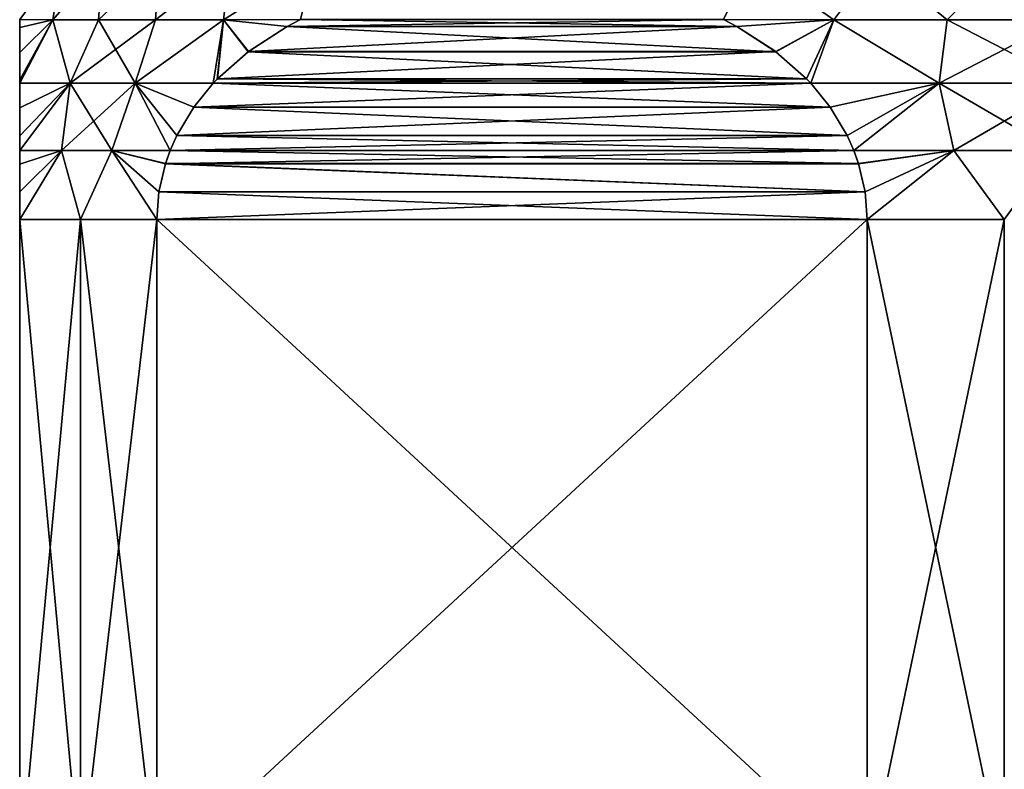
# Model space of a CAD drawing. Header units: metres. Extents: x -90 to 90, y -123 to 74.
# Tile 118 of 131: x 48 to 60, y 29 to 38. Entities that reach past the tile are written whole.
import ezdxf

# ---------------------------------------------------------------- set-up
doc = ezdxf.new("R2010")
doc.units = ezdxf.units.M
doc.layers.add('solid_11662012', color=7, linetype='CONTINUOUS')

msp = doc.modelspace()

# ---------------------------------------------------------------- linework, layer by layer
at = {"layer": 'solid_11662012'}
for points in [[(48.514046, 39.139915, 3.077652), (48, 38.441647, 2.97503), (48.403336, 38.43729, 4.292868)], [(48.403313, 38.43729, -4.292806), (48, 38.441654, -2.975018), (48.514046, 39.139915, -3.077652)], [(48.403313, 38.43729, -4.292806), (48.514046, 39.139915, -3.077652), (49.014023, 39.139915, -4.550541)], [(48.959484, 38.43729, -5.569409), (48.403313, 38.43729, -4.292806), (49.014023, 39.139915, -4.550541)], [(49.014023, 39.139915, 4.550541), (48.403336, 38.43729, 4.292868), (48.959526, 38.43729, 5.569492)], [(49.014023, 39.139915, 4.550541), (48.514046, 39.139915, 3.077652), (48.403336, 38.43729, 4.292868)], [(48.959484, 38.43729, -5.569409), (49.014023, 39.139915, -4.550541), (49.701973, 39.139915, -5.945568)], [(49.655659, 38.43729, -6.775388), (48.959484, 38.43729, -5.569409), (49.701973, 39.139915, -5.945568)], [(49.701973, 39.139915, 5.945568), (48.959526, 38.43729, 5.569492), (49.655724, 38.43729, 6.775488)], [(49.701973, 39.139915, 5.945568), (49.014023, 39.139915, 4.550541), (48.959526, 38.43729, 5.569492)], [(49.655659, 38.43729, -6.775388), (49.701973, 39.139915, -5.945568), (50.566128, 39.139915, -7.238865)], [(50.483006, 38.43729, -7.895449), (49.655659, 38.43729, -6.775388), (50.566128, 39.139915, -7.238865)], [(50.566128, 39.139915, 7.238865), (49.655724, 38.43729, 6.775488), (50.483101, 38.43729, 7.895562)], [(50.566128, 39.139915, 7.238865), (49.701973, 39.139915, 5.945568), (49.655724, 38.43729, 6.775488)], [(50.483006, 38.43729, -7.895449), (50.566128, 39.139915, -7.238865), (51.591698, 39.139915, -8.408303)], [(51.423359, 38.441551, -8.904679), (50.483006, 38.43729, -7.895449), (51.591698, 39.139915, -8.408303)], [(51.591698, 39.139915, 8.408303), (50.483101, 38.43729, 7.895562), (51.423454, 38.441597, 8.904735)], [(51.591698, 39.139915, 8.408303), (50.566128, 39.139915, 7.238865), (50.483101, 38.43729, 7.895562)], [(56.922348, 39.139915, 11.485955), (56.576584, 38.441578, 11.879896), (57.920441, 38.43729, 12.189616)], [(57.920502, 38.43729, -12.189627), (56.576591, 38.441578, -11.8799), (56.922348, 39.139915, -11.485955)], [(58.447895, 39.139915, 11.789406), (56.922348, 39.139915, 11.485955), (57.920441, 38.43729, 12.189616)], [(57.920502, 38.43729, -12.189627), (56.922348, 39.139915, -11.485955), (58.447895, 39.139915, -11.789406)], [(58.447895, 39.139915, 11.789406), (57.920441, 38.43729, 12.189616), (59.303852, 38.43729, 12.34612)], [(59.303913, 38.43729, -12.346124), (57.920502, 38.43729, -12.189627), (58.447895, 39.139915, -11.789406)], [(60, 39.139915, 11.891136), (58.447895, 39.139915, 11.789406), (59.303852, 38.43729, 12.34612)], [(59.303913, 38.43729, -12.346124), (58.447895, 39.139915, -11.789406), (60, 39.139915, -11.891136)], [(60, 39.139915, 11.891136), (59.303852, 38.43729, 12.34612), (60.696087, 38.43729, 12.346124)], [(60.696148, 38.43729, -12.34612), (59.303913, 38.43729, -12.346124), (60, 39.139915, -11.891136)], [(48, 38.345119, -3.186764), (48, 38.441647, 2.97503), (48, 38.441654, -2.975018)], [(48, 38.345119, -3.186764), (48, 38.441654, -2.975018), (48.403313, 38.43729, -4.292806)], [(48, 38.345432, 3.186112), (48.403336, 38.43729, 4.292868), (48, 38.441647, 2.97503)], [(48, 38.345119, -3.186764), (48, 38.345432, 3.186112), (48, 38.441647, 2.97503)], [(48.613995, 37.664581, 5.659022), (48.403336, 38.43729, 4.292868), (48, 37.664421, 4.203187)], [(48, 37.706257, 4.157689), (48, 37.664421, 4.203187), (48.403336, 38.43729, 4.292868)], [(48, 38.038219, 3.72786), (48, 37.706257, 4.157689), (48.403336, 38.43729, 4.292868)], [(48, 38.345432, 3.186112), (48, 38.038219, 3.72786), (48.403336, 38.43729, 4.292868)], [(48, 37.664429, -4.203179), (48.403313, 38.43729, -4.292806), (48.614025, 37.664581, -5.65909)], [(48, 37.70591, -4.158079), (48.403313, 38.43729, -4.292806), (48, 37.664429, -4.203179)], [(48, 38.037849, -3.728423), (48.403313, 38.43729, -4.292806), (48, 37.70591, -4.158079)], [(48, 38.037849, -3.728423), (48, 38.345119, -3.186764), (48.403313, 38.43729, -4.292806)], [(48.614025, 37.664581, -5.65909), (48.403313, 38.43729, -4.292806), (48.959484, 38.43729, -5.569409)], [(48.613995, 37.664581, 5.659022), (48.959526, 38.43729, 5.569492), (48.403336, 38.43729, 4.292868)], [(49.406715, 37.664581, 7.031928), (48.959526, 38.43729, 5.569492), (48.613995, 37.664581, 5.659022)], [(48.614025, 37.664581, -5.65909), (48.959484, 38.43729, -5.569409), (49.655659, 38.43729, -6.775388)], [(48.614025, 37.664581, -5.65909), (49.655659, 38.43729, -6.775388), (49.406776, 37.664581, -7.03202)], [(49.406715, 37.664581, 7.031928), (49.655724, 38.43729, 6.775488), (48.959526, 38.43729, 5.569492)], [(49.406715, 37.664581, 7.031928), (50.483101, 38.43729, 7.895562), (49.655724, 38.43729, 6.775488)], [(50.359947, 37.664436, 8.290719), (50.483101, 38.43729, 7.895562), (49.406715, 37.664581, 7.031928)], [(49.406776, 37.664581, -7.03202), (49.655659, 38.43729, -6.775388), (50.483006, 38.43729, -7.895449)], [(49.406776, 37.664581, -7.03202), (50.483006, 38.43729, -7.895449), (50.359917, 37.664402, -8.290701)], [(50.409698, 37.716995, -8.319443), (50.359917, 37.664402, -8.290701), (50.483006, 38.43729, -7.895449)], [(50.408417, 37.715675, 8.318703), (50.483101, 38.43729, 7.895562), (50.359947, 37.664436, 8.290719)], [(50.785122, 38.048565, 8.536195), (50.483101, 38.43729, 7.895562), (50.408417, 37.715675, 8.318703)], [(50.787056, 38.050026, -8.53731), (50.409698, 37.716995, -8.319443), (50.483006, 38.43729, -7.895449)], [(51.260483, 38.356373, -8.810644), (50.483006, 38.43729, -7.895449), (51.423359, 38.441551, -8.904679)], [(51.260483, 38.356373, -8.810644), (50.787056, 38.050026, -8.53731), (50.483006, 38.43729, -7.895449)], [(51.258354, 38.355198, 8.809414), (51.423454, 38.441597, 8.904735), (50.483101, 38.43729, 7.895562)], [(50.785122, 38.048565, 8.536195), (51.258354, 38.355198, 8.809414), (50.483101, 38.43729, 7.895562)], [(51.258354, 38.355198, 8.809414), (56.576584, 38.441578, 11.879896), (51.423454, 38.441597, 8.904735)], [(51.258354, 38.355198, 8.809414), (56.741272, 38.355404, 11.97498), (56.576584, 38.441578, 11.879896)], [(56.740376, 38.355896, -11.974462), (51.260483, 38.356373, -8.810644), (51.423359, 38.441551, -8.904679)], [(56.740376, 38.355896, -11.974462), (51.423359, 38.441551, -8.904679), (56.576591, 38.441578, -11.8799)], [(56.741272, 38.355404, 11.97498), (57.920441, 38.43729, 12.189616), (56.576584, 38.441578, 11.879896)], [(56.740376, 38.355896, -11.974462), (56.576591, 38.441578, -11.8799), (57.920502, 38.43729, -12.189627)], [(57.213692, 38.049465, -12.24773), (56.740376, 38.355896, -11.974462), (57.920502, 38.43729, -12.189627)], [(56.741272, 38.355404, 11.97498), (57.214264, 38.04903, 12.24806), (57.920441, 38.43729, 12.189616)], [(57.213692, 38.049465, -12.24773), (57.920502, 38.43729, -12.189627), (57.590759, 37.716526, -12.465431)], [(57.214264, 38.04903, 12.24806), (57.591099, 37.716179, 12.465626), (57.920441, 38.43729, 12.189616)], [(57.590759, 37.716526, -12.465431), (57.920502, 38.43729, -12.189627), (57.640057, 37.664433, -12.493893)], [(57.591099, 37.716179, 12.465626), (57.640053, 37.664436, 12.493891), (57.920441, 38.43729, 12.189616)], [(59.207153, 37.664581, 12.690039), (57.920441, 38.43729, 12.189616), (57.640053, 37.664436, 12.493891)], [(57.640057, 37.664433, -12.493893), (57.920502, 38.43729, -12.189627), (59.207119, 37.664581, -12.690037)], [(59.207153, 37.664581, 12.690039), (59.303852, 38.43729, 12.34612), (57.920441, 38.43729, 12.189616)], [(59.207119, 37.664581, -12.690037), (57.920502, 38.43729, -12.189627), (59.303913, 38.43729, -12.346124)], [(59.207119, 37.664581, -12.690037), (59.303913, 38.43729, -12.346124), (60.696148, 38.43729, -12.34612)], [(59.207119, 37.664581, -12.690037), (60.696148, 38.43729, -12.34612), (60.792847, 37.664581, -12.690039)], [(60.792881, 37.664581, 12.690037), (59.303852, 38.43729, 12.34612), (59.207153, 37.664581, 12.690039)], [(60.792881, 37.664581, 12.690037), (60.696087, 38.43729, 12.346124), (59.303852, 38.43729, 12.34612)], [(48, 38.345119, -3.186764), (48, 38.038219, 3.72786), (48, 38.345432, 3.186112)], [(48, 38.037849, -3.728423), (48, 38.038219, 3.72786), (48, 38.345119, -3.186764)], [(50.785122, 38.048565, 8.536195), (57.214264, 38.04903, 12.24806), (51.258354, 38.355198, 8.809414)], [(56.740376, 38.355896, -11.974462), (50.787056, 38.050026, -8.53731), (51.260483, 38.356373, -8.810644)], [(57.213692, 38.049465, -12.24773), (50.787056, 38.050026, -8.53731), (56.740376, 38.355896, -11.974462)], [(51.258354, 38.355198, 8.809414), (57.214264, 38.04903, 12.24806), (56.741272, 38.355404, 11.97498)], [(50.785122, 38.048565, 8.536195), (50.408417, 37.715675, 8.318703), (57.591099, 37.716179, 12.465626)], [(57.213692, 38.049465, -12.24773), (50.409698, 37.716995, -8.319443), (50.787056, 38.050026, -8.53731)], [(57.213692, 38.049465, -12.24773), (57.590759, 37.716526, -12.465431), (50.409698, 37.716995, -8.319443)], [(50.785122, 38.048565, 8.536195), (57.591099, 37.716179, 12.465626), (57.214264, 38.04903, 12.24806)], [(48, 38.037849, -3.728423), (48, 37.706257, 4.157689), (48, 38.038219, 3.72786)], [(48, 38.037849, -3.728423), (48, 37.70591, -4.158079), (48, 37.706257, 4.157689)], [(48, 37.664429, -4.203179), (48, 37.664421, 4.203187), (48, 37.706257, 4.157689)], [(48, 37.70591, -4.158079), (48, 37.664429, -4.203179), (48, 37.706257, 4.157689)], [(57.640057, 37.664433, -12.493893), (50.359917, 37.664402, -8.290701), (50.409698, 37.716995, -8.319443)], [(50.359947, 37.664436, 8.290719), (57.640053, 37.664436, 12.493891), (57.591099, 37.716179, 12.465626)], [(50.408417, 37.715675, 8.318703), (50.359947, 37.664436, 8.290719), (57.591099, 37.716179, 12.465626)], [(57.590759, 37.716526, -12.465431), (57.640057, 37.664433, -12.493893), (50.409698, 37.716995, -8.319443)], [(48.613995, 37.664581, 5.659022), (48, 36.843399, 4.810639), (48.508575, 36.844002, 5.923413)], [(48.613995, 37.664581, 5.659022), (48, 37.020676, 4.719477), (48, 36.843399, 4.810639)], [(48.613995, 37.664581, 5.659022), (48, 37.364464, 4.483491), (48, 37.020676, 4.719477)], [(48.613995, 37.664581, 5.659022), (48, 37.664421, 4.203187), (48, 37.364464, 4.483491)], [(48.614025, 37.664581, -5.65909), (48.508579, 36.844002, -5.923421), (48, 36.843418, -4.810629)], [(48.614025, 37.664581, -5.65909), (48, 36.843418, -4.810629), (48, 37.020664, -4.719483)], [(48, 37.364204, -4.483704), (48.614025, 37.664581, -5.65909), (48, 37.020664, -4.719483)], [(48, 37.364204, -4.483704), (48, 37.664429, -4.203179), (48.614025, 37.664581, -5.65909)], [(48, 37.364204, -4.483704), (48, 37.664421, 4.203187), (48, 37.664429, -4.203179)], [(48, 37.364204, -4.483704), (48, 37.364464, 4.483491), (48, 37.664421, 4.203187)], [(48.613995, 37.664581, 5.659022), (48.508575, 36.844002, 5.923413), (49.124496, 36.844002, 6.990218)], [(49.406776, 37.664581, -7.03202), (49.124504, 36.844002, -6.990227), (48.508579, 36.844002, -5.923421)], [(48.614025, 37.664581, -5.65909), (49.406776, 37.664581, -7.03202), (48.508579, 36.844002, -5.923421)], [(49.406715, 37.664581, 7.031928), (48.613995, 37.664581, 5.659022), (49.124496, 36.844002, 6.990218)], [(49.406715, 37.664581, 7.031928), (49.124496, 36.844002, 6.990218), (49.833847, 36.843353, 7.986976)], [(49.406776, 37.664581, -7.03202), (49.833881, 36.843441, -7.986995), (49.124504, 36.844002, -6.990227)], [(49.406715, 37.664581, 7.031928), (49.833847, 36.843353, 7.986976), (49.915779, 37.026669, 8.034279)], [(50.122555, 37.372082, 8.15366), (49.406715, 37.664581, 7.031928), (49.915779, 37.026669, 8.034279)], [(50.122555, 37.372082, 8.15366), (50.359947, 37.664436, 8.290719), (49.406715, 37.664581, 7.031928)], [(49.406776, 37.664581, -7.03202), (49.916183, 37.027485, -8.034513), (49.833881, 36.843441, -7.986995)], [(49.406776, 37.664581, -7.03202), (50.123318, 37.373169, -8.154101), (49.916183, 37.027485, -8.034513)], [(49.406776, 37.664581, -7.03202), (50.359917, 37.664402, -8.290701), (50.123318, 37.373169, -8.154101)], [(50.122555, 37.372082, 8.15366), (57.877129, 37.372536, 12.630766), (57.640053, 37.664436, 12.493891)], [(50.122555, 37.372082, 8.15366), (57.640053, 37.664436, 12.493891), (50.359947, 37.664436, 8.290719)], [(57.876926, 37.372822, -12.63065), (50.123318, 37.373169, -8.154101), (50.359917, 37.664402, -8.290701)], [(57.876926, 37.372822, -12.63065), (50.359917, 37.664402, -8.290701), (57.640057, 37.664433, -12.493893)], [(59.207153, 37.664581, 12.690039), (57.640053, 37.664436, 12.493891), (57.877129, 37.372536, 12.630766)], [(57.876926, 37.372822, -12.63065), (57.640057, 37.664433, -12.493893), (59.207119, 37.664581, -12.690037)], [(57.876926, 37.372822, -12.63065), (59.207119, 37.664581, -12.690037), (58.083942, 37.027225, -12.750171)], [(59.207153, 37.664581, 12.690039), (57.877129, 37.372536, 12.630766), (58.084064, 37.026981, 12.75024)], [(59.207119, 37.664581, -12.690037), (58.166134, 36.843403, -12.797624), (58.083942, 37.027225, -12.750171)], [(59.207153, 37.664581, 12.690039), (58.084064, 37.026981, 12.75024), (58.166134, 36.843403, 12.797624)], [(59.207153, 37.664581, 12.690039), (58.166134, 36.843403, 12.797624), (59.384068, 36.844002, 12.91357)], [(59.207119, 37.664581, -12.690037), (59.384064, 36.844002, -12.91357), (58.166134, 36.843403, -12.797624)], [(59.207119, 37.664581, -12.690037), (60.792847, 37.664581, -12.690039), (59.384064, 36.844002, -12.91357)], [(59.207153, 37.664581, 12.690039), (59.384068, 36.844002, 12.91357), (60.615936, 36.844002, 12.91357)], [(60.792881, 37.664581, 12.690037), (59.207153, 37.664581, 12.690039), (60.615936, 36.844002, 12.91357)], [(60.792847, 37.664581, -12.690039), (60.615932, 36.844002, -12.91357), (59.384064, 36.844002, -12.91357)], [(48, 37.020664, -4.719483), (48, 37.020676, 4.719477), (48, 37.364464, 4.483491)], [(48, 37.364204, -4.483704), (48, 37.020664, -4.719483), (48, 37.364464, 4.483491)], [(50.122555, 37.372082, 8.15366), (49.915779, 37.026669, 8.034279), (58.084064, 37.026981, 12.75024)], [(57.876926, 37.372822, -12.63065), (49.916183, 37.027485, -8.034513), (50.123318, 37.373169, -8.154101)], [(57.876926, 37.372822, -12.63065), (58.083942, 37.027225, -12.750171), (49.916183, 37.027485, -8.034513)], [(50.122555, 37.372082, 8.15366), (58.084064, 37.026981, 12.75024), (57.877129, 37.372536, 12.630766)], [(48, 36.843418, -4.810629), (48, 36.843399, 4.810639), (48, 37.020676, 4.719477)], [(48, 37.020664, -4.719483), (48, 36.843418, -4.810629), (48, 37.020676, 4.719477)], [(49.833847, 36.843353, 7.986976), (58.166134, 36.843403, 12.797624), (58.084064, 37.026981, 12.75024)], [(49.915779, 37.026669, 8.034279), (49.833847, 36.843353, 7.986976), (58.084064, 37.026981, 12.75024)], [(58.166134, 36.843403, -12.797624), (49.833881, 36.843441, -7.986995), (49.916183, 37.027485, -8.034513)], [(58.083942, 37.027225, -12.750171), (58.166134, 36.843403, -12.797624), (49.916183, 37.027485, -8.034513)], [(48.508575, 36.844002, 5.923413), (48, 36, 5), (48.741669, 36, 6.5)], [(48.508575, 36.844002, 5.923413), (48, 36.338055, 4.970173), (48, 36, 5)], [(48.508575, 36.844002, 5.923413), (48, 36.678417, 4.878506), (48, 36.338055, 4.970173)], [(48.508575, 36.844002, 5.923413), (48, 36.843399, 4.810639), (48, 36.678417, 4.878506)], [(48.508579, 36.844002, -5.923421), (48.741669, 36, -6.5), (48, 36, -5)], [(48, 36.338432, -4.970107), (48.508579, 36.844002, -5.923421), (48, 36, -5)], [(48, 36.678535, -4.878461), (48, 36.843418, -4.810629), (48.508579, 36.844002, -5.923421)], [(48, 36.338432, -4.970107), (48, 36.678535, -4.878461), (48.508579, 36.844002, -5.923421)], [(48, 36.678535, -4.878461), (48, 36.843399, 4.810639), (48, 36.843418, -4.810629)], [(48, 36.678535, -4.878461), (48, 36.678417, 4.878506), (48, 36.843399, 4.810639)], [(49.124496, 36.844002, 6.990218), (48.508575, 36.844002, 5.923413), (48.741669, 36, 6.5)], [(48.508579, 36.844002, -5.923421), (49.124504, 36.844002, -6.990227), (48.741669, 36, -6.5)], [(49.124496, 36.844002, 6.990218), (48.741669, 36, 6.5), (49.669872, 36, 7.892305)], [(49.124504, 36.844002, -6.990227), (49.669872, 36, -7.892305), (48.741669, 36, -6.5)], [(49.696121, 36.340778, 7.90746), (49.124496, 36.844002, 6.990218), (49.669872, 36, 7.892305)], [(49.77644, 36.68269, 7.953832), (49.833847, 36.843353, 7.986976), (49.124496, 36.844002, 6.990218)], [(49.696121, 36.340778, 7.90746), (49.77644, 36.68269, 7.953832), (49.124496, 36.844002, 6.990218)], [(49.124504, 36.844002, -6.990227), (49.69614, 36.340904, -7.907471), (49.669872, 36, -7.892305)], [(49.124504, 36.844002, -6.990227), (49.776592, 36.68317, -7.95392), (49.69614, 36.340904, -7.907471)], [(49.124504, 36.844002, -6.990227), (49.833881, 36.843441, -7.986995), (49.776592, 36.68317, -7.95392)], [(49.77644, 36.68269, 7.953832), (58.223495, 36.682884, 12.830742), (58.166134, 36.843403, 12.797624)], [(49.77644, 36.68269, 7.953832), (58.166134, 36.843403, 12.797624), (49.833847, 36.843353, 7.986976)], [(58.223442, 36.683056, -12.83071), (49.776592, 36.68317, -7.95392), (49.833881, 36.843441, -7.986995)], [(58.223442, 36.683056, -12.83071), (49.833881, 36.843441, -7.986995), (58.166134, 36.843403, -12.797624)], [(59.384068, 36.844002, 12.91357), (58.166134, 36.843403, 12.797624), (58.223495, 36.682884, 12.830742)], [(58.223442, 36.683056, -12.83071), (58.166134, 36.843403, -12.797624), (59.384064, 36.844002, -12.91357)], [(58.303852, 36.340935, -12.877136), (58.223442, 36.683056, -12.83071), (59.384064, 36.844002, -12.91357)], [(59.384068, 36.844002, 12.91357), (58.223495, 36.682884, 12.830742), (58.303871, 36.340832, 12.877145)], [(58.303852, 36.340935, -12.877136), (59.384064, 36.844002, -12.91357), (58.330128, 36, -12.892304)], [(59.384068, 36.844002, 12.91357), (58.303871, 36.340832, 12.877145), (58.330128, 36, 12.892304)], [(59.384068, 36.844002, 12.91357), (58.330128, 36, 12.892304), (60, 36, 13)], [(59.384064, 36.844002, -12.91357), (60, 36, -13), (58.330128, 36, -12.892304)], [(59.384064, 36.844002, -12.91357), (60.615932, 36.844002, -12.91357), (60, 36, -13)], [(60.615936, 36.844002, 12.91357), (59.384068, 36.844002, 12.91357), (60, 36, 13)], [(48, 36.338432, -4.970107), (48, 36.678417, 4.878506), (48, 36.678535, -4.878461)], [(48, 36.338432, -4.970107), (48, 36.338055, 4.970173), (48, 36.678417, 4.878506)], [(49.696121, 36.340778, 7.90746), (58.303871, 36.340832, 12.877145), (49.77644, 36.68269, 7.953832)], [(58.303852, 36.340935, -12.877136), (49.69614, 36.340904, -7.907471), (49.776592, 36.68317, -7.95392)], [(49.77644, 36.68269, 7.953832), (58.303871, 36.340832, 12.877145), (58.223495, 36.682884, 12.830742)], [(58.303852, 36.340935, -12.877136), (49.776592, 36.68317, -7.95392), (58.223442, 36.683056, -12.83071)], [(48, 36.338432, -4.970107), (48, 36, -5), (48, 36.338055, 4.970173)], [(48, 36, -5), (48, 36, 5), (48, 36.338055, 4.970173)], [(58.330128, 36, -12.892304), (49.669872, 36, -7.892305), (49.69614, 36.340904, -7.907471)], [(49.669872, 36, 7.892305), (58.330128, 36, 12.892304), (58.303871, 36.340832, 12.877145)], [(49.696121, 36.340778, 7.90746), (49.669872, 36, 7.892305), (58.303871, 36.340832, 12.877145)], [(58.303852, 36.340935, -12.877136), (58.330128, 36, -12.892304), (49.69614, 36.340904, -7.907471)], [(48.741669, 28, 6.5), (48.741669, 36, 6.5), (48, 36, 5)], [(48, 28, 5), (48.741669, 28, 6.5), (48, 36, 5)], [(48, 28, -5), (48, 28, 5), (48, 36, 5)], [(48, 28, -5), (48, 36, 5), (48, 36, -5)], [(48, 28, -5), (48, 36, -5), (48.741669, 36, -6.5)], [(48, 28, -5), (48.741669, 36, -6.5), (48.741669, 28, -6.5)], [(49.669872, 28, 7.892305), (49.669872, 36, 7.892305), (48.741669, 36, 6.5)], [(48.741669, 28, 6.5), (49.669872, 28, 7.892305), (48.741669, 36, 6.5)], [(48.741669, 28, -6.5), (48.741669, 36, -6.5), (49.669872, 36, -7.892305)], [(48.741669, 28, -6.5), (49.669872, 36, -7.892305), (49.669872, 28, -7.892305)], [(49.669872, 28, 7.892305), (58.330128, 36, 12.892304), (49.669872, 36, 7.892305)], [(58.330128, 28, 12.892304), (58.330128, 36, 12.892304), (49.669872, 28, 7.892305)], [(58.330128, 28, -12.892304), (49.669872, 36, -7.892305), (58.330128, 36, -12.892304)], [(49.669872, 28, -7.892305), (49.669872, 36, -7.892305), (58.330128, 28, -12.892304)], [(60, 28, 13), (60, 36, 13), (58.330128, 36, 12.892304)], [(60, 28, 13), (58.330128, 36, 12.892304), (58.330128, 28, 12.892304)], [(58.330128, 28, -12.892304), (58.330128, 36, -12.892304), (60, 36, -13)], [(58.330128, 28, -12.892304), (60, 36, -13), (60, 28, -13)]]:
    msp.add_3dface(points, dxfattribs=at)

doc.saveas('drawing.dxf')
